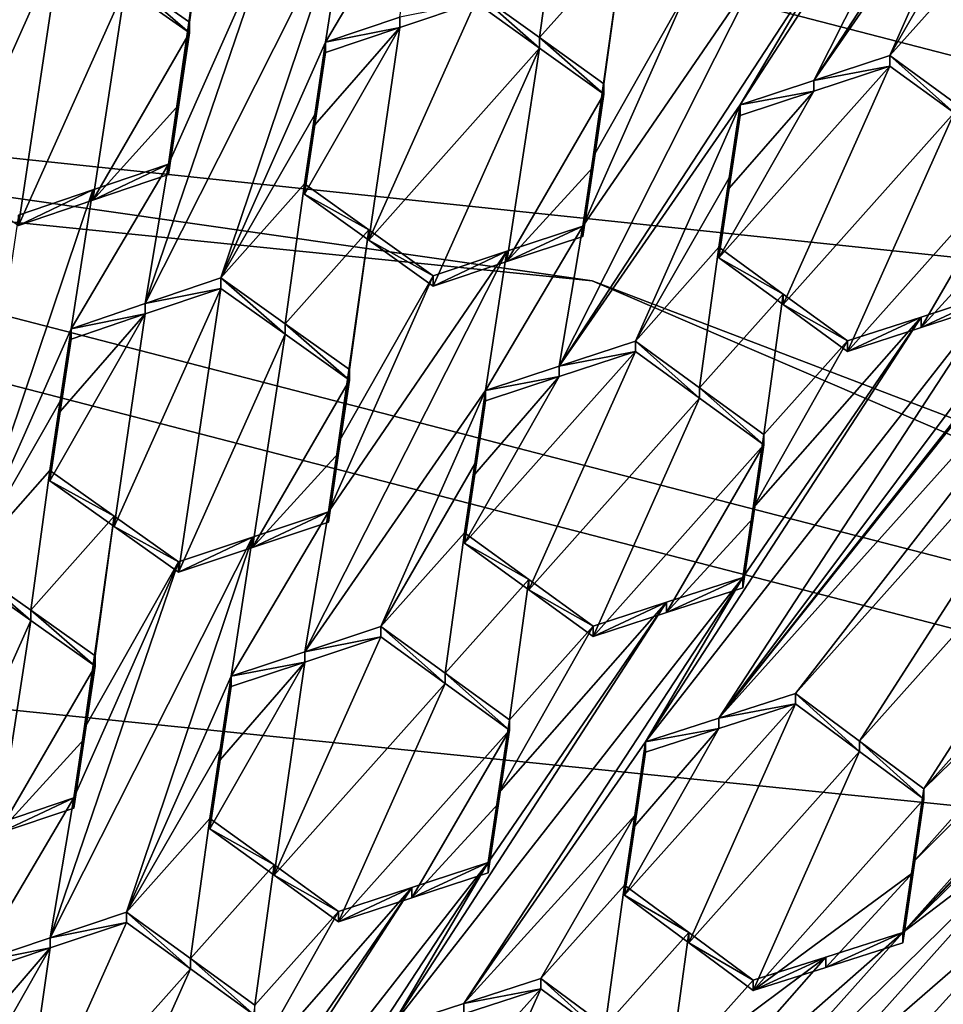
# Model space of a CAD drawing. Header units: metres. Extents: x -28 to 28, y -243 to 28.
# Tile 89 of 147: x 1.24 to 2.72, y -218.72 to -217.14. Entities that reach past the tile are written whole.
import ezdxf

# ---------------------------------------------------------------- set-up
doc = ezdxf.new("R2010")
doc.units = ezdxf.units.M
doc.layers.add('solid_10661043', color=7, linetype='CONTINUOUS')

msp = doc.modelspace()

# ---------------------------------------------------------------- linework, layer by layer
at = {"layer": 'solid_10661043'}
for points in [[(0, -240.141998, 149.723801), (2.982663, -33.177189, 120.627808), (-0.000043, -33.363544, 120.662979)], [(0, -240.141998, 149.723801), (6.468189, -240.147827, 149.682373), (2.982663, -33.177189, 120.627808)], [(3.305357, -235.757614, 145.381073), (0.002991, -33.878384, 117.022713), (4.892302, -33.362179, 116.91967)], [(3.305357, -235.757614, 145.381073), (0, -235.869141, 145.41066), (0.002991, -33.878384, 117.022713)], [(4.838903, -217.740219, 117.608215), (-0.440793, -217.183655, 115.977867), (-0.464979, -216.367477, 117.240387)], [(4.838903, -217.740219, 117.608215), (-0.464979, -216.367477, 117.240387), (3.546867, -216.81662, 117.360733)], [(2.510844, -217.23526, 130.714066), (2.800444, -216.816452, 130.412643), (2.956285, -216.552704, 130.227509)], [(2.510844, -217.23526, 130.714066), (2.956285, -216.552704, 130.227509), (2.834816, -216.592697, 130.272659)], [(2.834816, -216.592697, 130.272659), (2.548414, -217.010483, 130.572769), (2.392574, -217.274216, 130.75795)], [(2.510844, -217.23526, 130.714066), (2.834816, -216.592697, 130.272659), (2.392574, -217.274216, 130.75795)], [(2.358424, -218.257889, 131.344482), (3.056842, -217.381531, 130.695358), (3.620553, -216.6604, 130.163467)], [(3.212682, -217.117569, 130.511032), (2.358424, -218.257889, 131.344482), (3.620553, -216.6604, 130.163467)], [(2.510844, -217.23526, 130.714066), (2.632605, -217.195267, 130.668488), (2.800444, -216.816452, 130.412643)], [(2.632605, -217.195267, 130.668488), (2.783129, -216.933136, 130.485321), (2.800444, -216.816452, 130.412643)], [(1.728306, -217.173401, 130.796326), (1.884146, -216.909485, 130.611801), (1.763006, -216.950424, 130.652878)], [(1.847017, -217.133377, 130.755737), (1.884146, -216.909485, 130.611801), (1.728306, -217.173401, 130.796326)], [(1.541098, -216.917999, 130.658752), (1.407184, -217.06926, 130.768661), (1.510188, -217.141846, 130.803116)], [(1.476276, -217.369202, 130.94986), (1.644116, -216.990753, 130.692642), (1.541098, -216.917999, 130.658752)], [(1.476276, -217.369202, 130.94986), (1.541098, -216.917999, 130.658752), (1.492915, -217.25766, 130.877884)], [(1.492915, -217.25766, 130.877884), (1.541098, -216.917999, 130.658752), (1.510188, -217.141846, 130.803116)], [(2.102264, -216.94194, 130.601669), (1.968337, -217.092606, 130.713715), (2.071349, -217.166321, 130.744034)], [(2.102264, -216.94194, 130.601669), (2.071349, -217.166321, 130.744034), (2.205278, -217.015747, 130.631592)], [(2.632605, -217.195267, 130.668488), (2.766532, -217.045013, 130.554855), (2.783129, -216.933136, 130.485321)], [(1.439144, -217.592911, 131.094482), (1.763006, -216.950424, 130.652878), (1.644116, -216.990753, 130.692642)], [(1.439144, -217.592911, 131.094482), (1.560467, -217.551819, 131.05365), (1.763006, -216.950424, 130.652878)], [(1.728306, -217.173401, 130.796326), (1.763006, -216.950424, 130.652878), (1.560467, -217.551819, 131.05365)], [(1.439144, -217.592911, 131.094482), (1.644116, -216.990753, 130.692642), (1.476276, -217.369202, 130.94986)], [(2.392574, -217.274216, 130.75795), (2.548414, -217.010483, 130.572769), (2.102818, -217.69313, 131.059265)], [(2.426846, -217.050644, 130.617447), (2.102818, -217.69313, 131.059265), (2.548414, -217.010483, 130.572769)], [(1.133314, -217.395676, 130.930038), (1.304069, -217.013596, 130.6707), (1.18324, -217.055283, 130.708527)], [(1.236245, -217.467865, 130.965836), (1.304069, -217.013596, 130.6707), (1.133314, -217.395676, 130.930038)], [(1.236245, -217.467865, 130.965836), (1.407185, -217.085999, 130.706177), (1.304069, -217.013596, 130.6707)], [(2.205278, -217.015747, 130.631592), (2.071349, -217.166321, 130.744034), (2.174456, -217.240356, 130.773376)], [(2.157062, -217.357346, 130.84726), (2.205278, -217.015747, 130.631592), (2.174456, -217.240356, 130.773376)], [(2.157062, -217.357346, 130.84726), (2.308384, -217.08989, 130.660568), (2.205278, -217.015747, 130.631592)], [(2.65334, -218.60144, 131.472275), (3.72111, -217.4944, 130.612), (4.12898, -217.037231, 130.26445)], [(2.65334, -218.60144, 131.472275), (4.12898, -217.037231, 130.26445), (3.46908, -217.687073, 130.777222)], [(2.140544, -217.46846, 130.917313), (2.102818, -217.69313, 131.059265), (2.426846, -217.050644, 130.617447)], [(2.140544, -217.46846, 130.917313), (2.426846, -217.050644, 130.617447), (2.308384, -217.08989, 130.660568)], [(2.73562, -217.270279, 130.693909), (2.766532, -217.045013, 130.554855), (2.632605, -217.195267, 130.668488)], [(1.510188, -217.158585, 130.740677), (1.510188, -217.141846, 130.803116), (1.407184, -217.06926, 130.768661)], [(1.407185, -217.085999, 130.706177), (1.510188, -217.158585, 130.740677), (1.407184, -217.06926, 130.768661)], [(1.355169, -217.427155, 130.927414), (1.407185, -217.085999, 130.706177), (1.236245, -217.467865, 130.965836)], [(1.355169, -217.427155, 130.927414), (1.510188, -217.158585, 130.740677), (1.407185, -217.085999, 130.706177)], [(2.071349, -217.18309, 130.681442), (2.071349, -217.166321, 130.744034), (1.968337, -217.092606, 130.713715)], [(1.968337, -217.10939, 130.651093), (2.071349, -217.18309, 130.681442), (1.968337, -217.092606, 130.713715)], [(2.157062, -217.357346, 130.84726), (2.140544, -217.46846, 130.917313), (2.308384, -217.08989, 130.660568)], [(1.797416, -217.491119, 130.911255), (2.071349, -217.18309, 130.681442), (1.968337, -217.10939, 130.651093)], [(1.847017, -217.150131, 130.693192), (1.797416, -217.491119, 130.911255), (1.968337, -217.10939, 130.651093)], [(1.847017, -217.133377, 130.755737), (1.847017, -217.150131, 130.693192), (1.968337, -217.10939, 130.651093)], [(3.212682, -217.117569, 130.511032), (2.804812, -217.574768, 130.858505), (2.358424, -218.257889, 131.344482)], [(1.847017, -217.133377, 130.755737), (1.728306, -217.173401, 130.796326), (1.847017, -217.150131, 130.693192)], [(1.492911, -217.274384, 130.815552), (1.510188, -217.141846, 130.803116), (1.510188, -217.158585, 130.740677)], [(1.492911, -217.274384, 130.815552), (1.492915, -217.25766, 130.877884), (1.510188, -217.141846, 130.803116)], [(1.847017, -217.150131, 130.693192), (1.694394, -217.417664, 130.87999), (1.797416, -217.491119, 130.911255)], [(1.710985, -217.306335, 130.808517), (1.694394, -217.417664, 130.87999), (1.847017, -217.150131, 130.693192)], [(1.847017, -217.150131, 130.693192), (1.728306, -217.19014, 130.733841), (1.710985, -217.306335, 130.808517)], [(1.728306, -217.173401, 130.796326), (1.728306, -217.19014, 130.733841), (1.847017, -217.150131, 130.693192)], [(1.355169, -217.427155, 130.927414), (1.492911, -217.274384, 130.815552), (1.510188, -217.158585, 130.740677)], [(2.174456, -217.257126, 130.7108), (2.174456, -217.240356, 130.773376), (2.071349, -217.166321, 130.744034)], [(2.071349, -217.18309, 130.681442), (2.174456, -217.257126, 130.7108), (2.071349, -217.166321, 130.744034)], [(-0.440793, -217.183655, 115.977867), (2.155274, -217.556427, 116.00605), (-0.436854, -217.293427, 115.935577)], [(-0.440793, -217.183655, 115.977867), (4.587154, -218.484985, 116.326553), (2.155274, -217.556427, 116.00605)], [(4.838903, -217.740219, 117.608215), (4.587154, -218.484985, 116.326553), (-0.440793, -217.183655, 115.977867)], [(1.728306, -217.173401, 130.796326), (1.560467, -217.551819, 131.05365), (1.710981, -217.289658, 130.870926)], [(1.728306, -217.173401, 130.796326), (1.710981, -217.289658, 130.870926), (1.728306, -217.19014, 130.733841)], [(1.797416, -217.491119, 130.911255), (1.900513, -217.564926, 130.941467), (2.071349, -217.18309, 130.681442)], [(1.900513, -217.564926, 130.941467), (2.018873, -217.525528, 130.899048), (2.071349, -217.18309, 130.681442)], [(2.018873, -217.525528, 130.899048), (2.174456, -217.257126, 130.7108), (2.071349, -217.18309, 130.681442)], [(1.710981, -217.289658, 130.870926), (1.710985, -217.306335, 130.808517), (1.728306, -217.19014, 130.733841)], [(2.510844, -217.23526, 130.714066), (2.632605, -217.212082, 130.605698), (2.632605, -217.195267, 130.668488)], [(2.632605, -217.195267, 130.668488), (2.632605, -217.212082, 130.605698), (2.73562, -217.287109, 130.631134)], [(2.73562, -217.270279, 130.693909), (2.632605, -217.195267, 130.668488), (2.73562, -217.287109, 130.631134)], [(2.632605, -217.212082, 130.605698), (2.358662, -217.519379, 130.838272), (2.461672, -217.594269, 130.864166)], [(2.632605, -217.212082, 130.605698), (2.510844, -217.25206, 130.651367), (2.358662, -217.519379, 130.838272)], [(2.73562, -217.287109, 130.631134), (2.632605, -217.212082, 130.605698), (2.461672, -217.594269, 130.864166)], [(2.510844, -217.23526, 130.714066), (2.510844, -217.25206, 130.651367), (2.632605, -217.212082, 130.605698)], [(2.157062, -217.374084, 130.78479), (2.174456, -217.240356, 130.773376), (2.174456, -217.257126, 130.7108)], [(2.157062, -217.357346, 130.84726), (2.174456, -217.240356, 130.773376), (2.157062, -217.374084, 130.78479)], [(2.510844, -217.23526, 130.714066), (2.392574, -217.274216, 130.75795), (2.510844, -217.25206, 130.651367)], [(1.476276, -217.385895, 130.887589), (1.476276, -217.369202, 130.94986), (1.492915, -217.25766, 130.877884)], [(1.492911, -217.274384, 130.815552), (1.476276, -217.385895, 130.887589), (1.492915, -217.25766, 130.877884)], [(2.157062, -217.374084, 130.78479), (2.174456, -217.257126, 130.7108), (2.018873, -217.525528, 130.899048)], [(2.510844, -217.25206, 130.651367), (2.375201, -217.407974, 130.768631), (2.358662, -217.519379, 130.838272)], [(2.510844, -217.25206, 130.651367), (2.392574, -217.291, 130.695313), (2.375201, -217.407974, 130.768631)], [(2.392574, -217.274216, 130.75795), (2.392574, -217.291, 130.695313), (2.510844, -217.25206, 130.651367)], [(1.355169, -217.427155, 130.927414), (1.476276, -217.385895, 130.887589), (1.492911, -217.274384, 130.815552)], [(2.392574, -217.274216, 130.75795), (2.102818, -217.69313, 131.059265), (2.224735, -217.652939, 131.01416)], [(2.392574, -217.274216, 130.75795), (2.224735, -217.652939, 131.01416), (2.375203, -217.391205, 130.831161)], [(2.392574, -217.274216, 130.75795), (2.375203, -217.391205, 130.831161), (2.392574, -217.291, 130.695313)], [(-2.986201, -217.817337, 116.075958), (-0.436854, -217.293427, 115.935577), (4.536256, -218.580582, 116.280472)], [(-0.436854, -217.293427, 115.935577), (2.155274, -217.556427, 116.00605), (4.536256, -218.580582, 116.280472)], [(1.710981, -217.289658, 130.870926), (1.560467, -217.551819, 131.05365), (1.694394, -217.40097, 130.942276)], [(1.710981, -217.289658, 130.870926), (1.694394, -217.40097, 130.942276), (1.710985, -217.306335, 130.808517)], [(2.375203, -217.391205, 130.831161), (2.375201, -217.407974, 130.768631), (2.392574, -217.291, 130.695313)], [(2.73562, -217.287109, 130.631134), (2.461672, -217.594269, 130.864166), (2.564781, -217.66951, 130.889008)], [(2.838724, -217.362457, 130.655609), (2.73562, -217.287109, 130.631134), (2.564781, -217.66951, 130.889008)], [(1.694394, -217.40097, 130.942276), (1.694394, -217.417664, 130.87999), (1.710985, -217.306335, 130.808517)], [(2.157062, -217.357346, 130.84726), (2.157062, -217.374084, 130.78479), (2.140544, -217.485184, 130.854919)], [(2.157062, -217.357346, 130.84726), (2.140544, -217.485184, 130.854919), (2.140544, -217.46846, 130.917313)], [(1.439144, -217.592911, 131.094482), (1.476276, -217.369202, 130.94986), (1.320436, -217.633286, 131.133759)], [(1.35517, -217.410492, 130.989609), (1.320436, -217.633286, 131.133759), (1.476276, -217.369202, 130.94986)], [(1.355169, -217.427155, 130.927414), (1.476276, -217.369202, 130.94986), (1.476276, -217.385895, 130.887589)], [(1.355169, -217.427155, 130.927414), (1.35517, -217.410492, 130.989609), (1.476276, -217.369202, 130.94986)], [(2.838724, -217.362457, 130.655609), (2.564781, -217.66951, 130.889008), (2.682686, -217.631165, 130.84346)], [(2.821404, -217.479431, 130.727371), (2.838724, -217.362457, 130.655609), (2.682686, -217.631165, 130.84346)], [(2.157062, -217.374084, 130.78479), (2.018873, -217.525528, 130.899048), (2.140544, -217.485184, 130.854919)], [(3.039623, -217.498032, 130.765915), (3.056842, -217.381531, 130.695358), (2.358424, -218.257889, 131.344482)], [(1.694394, -217.40097, 130.942276), (1.560467, -217.551819, 131.05365), (1.663489, -217.625153, 131.085419)], [(1.797416, -217.474442, 130.973526), (1.694394, -217.40097, 130.942276), (1.663489, -217.625153, 131.085419)], [(1.797416, -217.474442, 130.973526), (1.694394, -217.417664, 130.87999), (1.694394, -217.40097, 130.942276)], [(2.375203, -217.391205, 130.831161), (2.224735, -217.652939, 131.01416), (2.358662, -217.50264, 130.900726)], [(2.375203, -217.391205, 130.831161), (2.358662, -217.50264, 130.900726), (2.375201, -217.407974, 130.768631)], [(1.35517, -217.410492, 130.989609), (1.236245, -217.451202, 131.027969), (1.152596, -218.011765, 131.390854)], [(1.35517, -217.410492, 130.989609), (1.152596, -218.011765, 131.390854), (1.320436, -217.633286, 131.133759)], [(1.35517, -217.410492, 130.989609), (1.236245, -217.467865, 130.965836), (1.236245, -217.451202, 131.027969)], [(1.355169, -217.427155, 130.927414), (1.236245, -217.467865, 130.965836), (1.35517, -217.410492, 130.989609)], [(1.797416, -217.474442, 130.973526), (1.797416, -217.491119, 130.911255), (1.694394, -217.417664, 130.87999)], [(2.375201, -217.407974, 130.768631), (2.358662, -217.50264, 130.900726), (2.358662, -217.519379, 130.838272)], [(2.140544, -217.46846, 130.917313), (1.984704, -217.732208, 131.102493), (2.102818, -217.69313, 131.059265)], [(2.018874, -217.508835, 130.961365), (1.984704, -217.732208, 131.102493), (2.140544, -217.46846, 130.917313)], [(2.140544, -217.46846, 130.917313), (2.140544, -217.485184, 130.854919), (2.018873, -217.525528, 130.899048)], [(2.018874, -217.508835, 130.961365), (2.140544, -217.46846, 130.917313), (2.018873, -217.525528, 130.899048)], [(1.797416, -217.474442, 130.973526), (1.663489, -217.625153, 131.085419), (1.766586, -217.698837, 131.116074)], [(1.797416, -217.474442, 130.973526), (1.766586, -217.698837, 131.116074), (1.749169, -217.815857, 131.190445)], [(1.797416, -217.474442, 130.973526), (1.749169, -217.815857, 131.190445), (1.900513, -217.548248, 131.003723)], [(1.797416, -217.474442, 130.973526), (1.900513, -217.548248, 131.003723), (1.797416, -217.491119, 130.911255)], [(2.821404, -217.479431, 130.727371), (2.682686, -217.631165, 130.84346), (2.804812, -217.591537, 130.795914)], [(1.900513, -217.548248, 131.003723), (1.900513, -217.564926, 130.941467), (1.797416, -217.491119, 130.911255)], [(3.039623, -217.498032, 130.765915), (2.358424, -218.257889, 131.344482), (2.481133, -218.218231, 131.296066)], [(3.02293, -217.611023, 130.834106), (3.039623, -217.498032, 130.765915), (2.481133, -218.218231, 131.296066)], [(2.65334, -218.60144, 131.472275), (3.31324, -217.951599, 130.959473), (3.72111, -217.4944, 130.612)], [(1.694779, -218.15126, 131.403549), (1.984704, -217.732208, 131.102493), (2.018874, -217.508835, 130.961365)], [(1.694779, -218.15126, 131.403549), (2.018874, -217.508835, 130.961365), (1.732674, -217.926727, 131.260788)], [(1.900513, -217.548248, 131.003723), (1.732674, -217.926727, 131.260788), (2.018874, -217.508835, 130.961365)], [(2.018874, -217.508835, 130.961365), (2.018873, -217.525528, 130.899048), (1.900513, -217.564926, 130.941467)], [(1.900513, -217.548248, 131.003723), (2.018874, -217.508835, 130.961365), (1.900513, -217.564926, 130.941467)], [(2.327739, -217.727753, 131.040298), (2.358662, -217.50264, 130.900726), (2.224735, -217.652939, 131.01416)], [(2.327739, -217.727753, 131.040298), (2.461672, -217.57753, 130.926605), (2.358662, -217.50264, 130.900726)], [(2.358662, -217.519379, 130.838272), (2.358662, -217.50264, 130.900726), (2.461672, -217.57753, 130.926605)], [(2.461672, -217.594269, 130.864166), (2.358662, -217.519379, 130.838272), (2.461672, -217.57753, 130.926605)], [(1.439144, -217.592911, 131.094482), (1.560467, -217.568466, 130.991516), (1.560467, -217.551819, 131.05365)], [(1.66349, -217.641785, 131.0233), (1.663489, -217.625153, 131.085419), (1.560467, -217.551819, 131.05365)], [(1.560467, -217.568466, 130.991516), (1.66349, -217.641785, 131.0233), (1.560467, -217.551819, 131.05365)], [(1.900513, -217.548248, 131.003723), (1.749169, -217.815857, 131.190445), (1.732674, -217.926727, 131.260788)], [(4.587154, -218.484985, 116.326553), (4.536256, -218.580582, 116.280472), (2.155274, -217.556427, 116.00605)], [(1.560467, -217.568466, 130.991516), (1.389576, -217.950211, 131.251724), (1.492643, -218.023575, 131.283524)], [(1.439143, -217.609543, 131.03241), (1.389576, -217.950211, 131.251724), (1.560467, -217.568466, 130.991516)], [(1.439144, -217.592911, 131.094482), (1.439143, -217.609543, 131.03241), (1.560467, -217.568466, 130.991516)], [(1.560467, -217.568466, 130.991516), (1.492643, -218.023575, 131.283524), (1.66349, -217.641785, 131.0233)], [(2.358424, -218.257889, 131.344482), (2.804812, -217.574768, 130.858505), (2.241102, -218.295883, 131.390411)], [(2.682687, -217.61441, 130.90596), (2.241102, -218.295883, 131.390411), (2.804812, -217.574768, 130.858505)], [(2.327739, -217.727753, 131.040298), (2.430854, -217.802963, 131.065338), (2.461672, -217.57753, 130.926605)], [(2.430854, -217.802963, 131.065338), (2.564781, -217.652786, 130.951447), (2.461672, -217.57753, 130.926605)], [(2.461672, -217.594269, 130.864166), (2.461672, -217.57753, 130.926605), (2.564781, -217.652786, 130.951447)], [(2.804812, -217.574768, 130.858505), (2.804812, -217.591537, 130.795914), (2.682686, -217.631165, 130.84346)], [(2.682687, -217.61441, 130.90596), (2.804812, -217.574768, 130.858505), (2.682686, -217.631165, 130.84346)], [(1.439144, -217.592911, 131.094482), (1.320436, -217.633286, 131.133759), (1.439143, -217.609543, 131.03241)], [(2.564781, -217.66951, 130.889008), (2.461672, -217.594269, 130.864166), (2.564781, -217.652786, 130.951447)], [(1.439143, -217.609543, 131.03241), (1.286524, -217.877197, 131.218704), (1.389576, -217.950211, 131.251724)], [(1.30313, -217.765884, 131.146774), (1.286524, -217.877197, 131.218704), (1.439143, -217.609543, 131.03241)], [(1.439143, -217.609543, 131.03241), (1.320436, -217.649902, 131.071762), (1.30313, -217.765884, 131.146774)], [(1.320436, -217.633286, 131.133759), (1.320436, -217.649902, 131.071762), (1.439143, -217.609543, 131.03241)], [(1.663489, -217.625153, 131.085419), (1.766586, -217.715469, 131.054001), (1.766586, -217.698837, 131.116074)], [(1.66349, -217.641785, 131.0233), (1.766586, -217.715469, 131.054001), (1.663489, -217.625153, 131.085419)], [(2.682687, -217.61441, 130.90596), (2.396942, -218.031982, 131.205872), (2.241102, -218.295883, 131.390411)], [(2.682687, -217.61441, 130.90596), (2.413473, -217.920319, 131.137466), (2.396942, -218.031982, 131.205872)], [(2.682687, -217.61441, 130.90596), (2.564781, -217.652786, 130.951447), (2.413473, -217.920319, 131.137466)], [(2.584192, -218.294449, 131.317154), (3.02293, -217.611023, 130.834106), (2.481133, -218.218231, 131.296066)], [(2.682687, -217.61441, 130.90596), (2.564781, -217.66951, 130.889008), (2.564781, -217.652786, 130.951447)], [(2.682687, -217.61441, 130.90596), (2.682686, -217.631165, 130.84346), (2.564781, -217.66951, 130.889008)], [(2.584192, -218.294449, 131.317154), (3.12599, -217.687271, 130.855087), (3.02293, -217.611023, 130.834106)], [(1.152596, -218.011765, 131.390854), (1.303125, -217.749329, 131.208694), (1.320436, -217.633286, 131.133759)], [(1.320436, -217.633286, 131.133759), (1.303125, -217.749329, 131.208694), (1.320436, -217.649902, 131.071762)], [(1.610912, -217.983948, 131.242142), (1.66349, -217.641785, 131.0233), (1.492643, -218.023575, 131.283524)], [(1.610912, -217.983948, 131.242142), (1.766586, -217.715469, 131.054001), (1.66349, -217.641785, 131.0233)], [(1.303125, -217.749329, 131.208694), (1.30313, -217.765884, 131.146774), (1.320436, -217.649902, 131.071762)], [(2.224735, -217.669632, 130.951874), (2.224735, -217.652939, 131.01416), (2.102818, -217.69313, 131.059265)], [(2.327739, -217.744446, 130.978027), (2.224735, -217.652939, 131.01416), (2.224735, -217.669632, 130.951874)], [(2.327739, -217.727753, 131.040298), (2.224735, -217.652939, 131.01416), (2.327739, -217.744446, 130.978027)], [(2.413473, -217.920319, 131.137466), (2.564781, -217.652786, 130.951447), (2.430854, -217.802963, 131.065338)], [(1.950792, -217.977036, 131.184006), (2.224735, -217.669632, 130.951874), (2.102817, -217.709808, 130.997055)], [(2.053789, -218.051682, 131.210754), (2.224735, -217.669632, 130.951874), (1.950792, -217.977036, 131.184006)], [(2.053789, -218.051682, 131.210754), (2.327739, -217.744446, 130.978027), (2.224735, -217.669632, 130.951874)], [(2.102817, -217.709808, 130.997055), (2.224735, -217.669632, 130.951874), (2.102818, -217.69313, 131.059265)], [(2.584192, -218.294449, 131.317154), (2.687252, -218.371002, 131.337006), (3.12599, -217.687271, 130.855087)], [(2.66992, -218.488724, 131.406326), (2.65334, -218.60144, 131.472275), (3.46908, -217.687073, 130.777222)], [(2.66992, -218.488724, 131.406326), (3.46908, -217.687073, 130.777222), (3.347315, -217.725967, 130.82695)], [(2.687252, -218.371002, 131.337006), (3.229049, -217.763794, 130.875031), (3.12599, -217.687271, 130.855087)], [(1.749164, -217.832504, 131.128494), (1.749169, -217.815857, 131.190445), (1.766586, -217.698837, 131.116074)], [(1.766586, -217.715469, 131.054001), (1.749164, -217.832504, 131.128494), (1.766586, -217.698837, 131.116074)], [(2.102817, -217.709808, 130.997055), (2.102818, -217.69313, 131.059265), (1.984704, -217.732208, 131.102493)], [(1.610912, -217.983948, 131.242142), (1.749164, -217.832504, 131.128494), (1.766586, -217.715469, 131.054001)], [(1.950792, -217.977036, 131.184006), (2.102817, -217.709808, 130.997055), (1.967257, -217.866226, 131.114334)], [(1.967257, -217.866226, 131.114334), (2.102817, -217.709808, 130.997055), (1.984704, -217.748856, 131.040359)], [(1.984704, -217.748856, 131.040359), (2.102817, -217.709808, 130.997055), (1.984704, -217.732208, 131.102493)], [(1.694779, -218.15126, 131.403549), (1.816865, -218.110809, 131.359116), (1.984704, -217.732208, 131.102493)], [(1.816865, -218.110809, 131.359116), (1.967257, -217.849594, 131.176361), (1.984704, -217.732208, 131.102493)], [(1.967257, -217.849594, 131.176361), (1.984704, -217.748856, 131.040359), (1.984704, -217.732208, 131.102493)], [(2.327739, -217.727753, 131.040298), (2.430854, -217.819641, 131.003082), (2.430854, -217.802963, 131.065338)], [(2.327739, -217.727753, 131.040298), (2.327739, -217.744446, 130.978027), (2.430854, -217.819641, 131.003082)], [(2.66992, -218.488724, 131.406326), (3.347315, -217.725967, 130.82695), (2.687252, -218.371002, 131.337006)], [(2.687252, -218.371002, 131.337006), (3.347315, -217.725967, 130.82695), (3.229049, -217.763794, 130.875031)], [(1.152596, -218.011765, 131.390854), (1.286524, -217.860641, 131.280502), (1.303125, -217.749329, 131.208694)], [(1.303125, -217.749329, 131.208694), (1.286524, -217.860641, 131.280502), (1.30313, -217.765884, 131.146774)], [(1.967257, -217.866226, 131.114334), (1.984704, -217.748856, 131.040359), (1.967257, -217.849594, 131.176361)], [(2.053789, -218.051682, 131.210754), (2.156911, -218.126755, 131.236298), (2.327739, -217.744446, 130.978027)], [(2.327739, -217.744446, 130.978027), (2.156911, -218.126755, 131.236298), (2.430854, -217.819641, 131.003082)], [(1.30313, -217.765884, 131.146774), (1.286524, -217.860641, 131.280502), (1.286524, -217.877197, 131.218704)], [(1.732674, -217.943314, 131.198883), (1.732674, -217.926727, 131.260788), (1.749169, -217.815857, 131.190445)], [(1.749164, -217.832504, 131.128494), (1.732674, -217.943314, 131.198883), (1.749169, -217.815857, 131.190445)], [(2.413473, -217.936966, 131.075302), (2.413473, -217.920319, 131.137466), (2.430854, -217.802963, 131.065338)], [(2.430854, -217.819641, 131.003082), (2.413473, -217.936966, 131.075302), (2.430854, -217.802963, 131.065338)], [(-5.242968, -219.076813, 116.413437), (-2.986201, -217.817337, 116.075958), (6.472847, -220.265549, 116.731956)], [(-2.986201, -217.817337, 116.075958), (4.536256, -218.580582, 116.280472), (6.472847, -220.265549, 116.731956)], [(2.430854, -217.819641, 131.003082), (2.156911, -218.126755, 131.236298), (2.274546, -218.088409, 131.191162)], [(2.430854, -217.819641, 131.003082), (2.274546, -218.088409, 131.191162), (2.413473, -217.936966, 131.075302)], [(1.610912, -217.983948, 131.242142), (1.732674, -217.943314, 131.198883), (1.749164, -217.832504, 131.128494)], [(1.255658, -218.08461, 131.42453), (1.286524, -217.860641, 131.280502), (1.152596, -218.011765, 131.390854)], [(1.255658, -218.08461, 131.42453), (1.389576, -217.933655, 131.313507), (1.286524, -217.860641, 131.280502)], [(1.286524, -217.877197, 131.218704), (1.286524, -217.860641, 131.280502), (1.389576, -217.933655, 131.313507)], [(1.816865, -218.110809, 131.359116), (1.950792, -217.960434, 131.245956), (1.967257, -217.849594, 131.176361)], [(1.967257, -217.866226, 131.114334), (1.967257, -217.849594, 131.176361), (1.950792, -217.960434, 131.245956)], [(1.389576, -217.950211, 131.251724), (1.286524, -217.877197, 131.218704), (1.389576, -217.933655, 131.313507)], [(1.950792, -217.977036, 131.184006), (1.967257, -217.866226, 131.114334), (1.950792, -217.960434, 131.245956)], [(2.413473, -217.920319, 131.137466), (2.396942, -218.048615, 131.143784), (2.396942, -218.031982, 131.205872)], [(2.413473, -217.936966, 131.075302), (2.396942, -218.048615, 131.143784), (2.413473, -217.920319, 131.137466)], [(1.255658, -218.08461, 131.42453), (1.358716, -218.157791, 131.45694), (1.389576, -217.933655, 131.313507)], [(1.341289, -218.274765, 131.53183), (1.492643, -218.007019, 131.345276), (1.389576, -217.933655, 131.313507)], [(1.341289, -218.274765, 131.53183), (1.389576, -217.933655, 131.313507), (1.358716, -218.157791, 131.45694)], [(1.389576, -217.950211, 131.251724), (1.389576, -217.933655, 131.313507), (1.492643, -218.007019, 131.345276)], [(1.694779, -218.15126, 131.403549), (1.732674, -217.926727, 131.260788), (1.576834, -218.190491, 131.445877)], [(1.610913, -217.967377, 131.303955), (1.576834, -218.190491, 131.445877), (1.732674, -217.926727, 131.260788)], [(1.610912, -217.983948, 131.242142), (1.732674, -217.926727, 131.260788), (1.732674, -217.943314, 131.198883)], [(1.610913, -217.967377, 131.303955), (1.732674, -217.926727, 131.260788), (1.610912, -217.983948, 131.242142)], [(2.413473, -217.936966, 131.075302), (2.274546, -218.088409, 131.191162), (2.396942, -218.048615, 131.143784)], [(1.492643, -218.023575, 131.283524), (1.389576, -217.950211, 131.251724), (1.492643, -218.007019, 131.345276)], [(2.65334, -218.60144, 131.472275), (2.90537, -218.408813, 131.306839), (3.31324, -217.951599, 130.959473)], [(1.610913, -217.967377, 131.303955), (1.492643, -218.007019, 131.345276), (1.28675, -218.609772, 131.746307)], [(1.610913, -217.967377, 131.303955), (1.28675, -218.609772, 131.746307), (1.408994, -218.568985, 131.702911)], [(1.610913, -217.967377, 131.303955), (1.408994, -218.568985, 131.702911), (1.576834, -218.190491, 131.445877)], [(1.610913, -217.967377, 131.303955), (1.492643, -218.023575, 131.283524), (1.492643, -218.007019, 131.345276)], [(1.610913, -217.967377, 131.303955), (1.610912, -217.983948, 131.242142), (1.492643, -218.023575, 131.283524)], [(1.919855, -218.185364, 131.3862), (1.950792, -217.960434, 131.245956), (1.816865, -218.110809, 131.359116)], [(2.053789, -218.035095, 131.27269), (1.950792, -217.960434, 131.245956), (1.919855, -218.185364, 131.3862)], [(2.053789, -218.035095, 131.27269), (1.950792, -217.977036, 131.184006), (1.950792, -217.960434, 131.245956)], [(2.053789, -218.035095, 131.27269), (2.053789, -218.051682, 131.210754), (1.950792, -217.977036, 131.184006)], [(1.152596, -218.011765, 131.390854), (1.152596, -218.02829, 131.329193), (1.255658, -218.10112, 131.362915)], [(1.255658, -218.08461, 131.42453), (1.152596, -218.011765, 131.390854), (1.255658, -218.10112, 131.362915)], [(1.324804, -218.385437, 131.602585), (1.28675, -218.609772, 131.746307), (1.492643, -218.007019, 131.345276)], [(1.324804, -218.385437, 131.602585), (1.492643, -218.007019, 131.345276), (1.341289, -218.274765, 131.53183)], [(1.255658, -218.10112, 131.362915), (1.152596, -218.02829, 131.329193), (1.084773, -218.482895, 131.623032)], [(1.833232, -218.753128, 131.737732), (2.396942, -218.031982, 131.205872), (2.274547, -218.071793, 131.253174)], [(1.950083, -218.71521, 131.69223), (2.396942, -218.031982, 131.205872), (1.833232, -218.753128, 131.737732)], [(2.053789, -218.035095, 131.27269), (1.919855, -218.185364, 131.3862), (2.022984, -218.260376, 131.412018)], [(1.950083, -218.71521, 131.69223), (2.241102, -218.295883, 131.390411), (2.396942, -218.031982, 131.205872)], [(2.053789, -218.035095, 131.27269), (2.022984, -218.260376, 131.412018), (2.156911, -218.110168, 131.298233)], [(2.053789, -218.035095, 131.27269), (2.156911, -218.110168, 131.298233), (2.053789, -218.051682, 131.210754)], [(2.274546, -218.088409, 131.191162), (2.274547, -218.071793, 131.253174), (2.396942, -218.031982, 131.205872)], [(2.396942, -218.048615, 131.143784), (2.274546, -218.088409, 131.191162), (2.396942, -218.031982, 131.205872)], [(2.053789, -218.051682, 131.210754), (2.156911, -218.110168, 131.298233), (2.156911, -218.126755, 131.236298)], [(1.833232, -218.753128, 131.737732), (2.274547, -218.071793, 131.253174), (1.989072, -218.489258, 131.553055)], [(2.00552, -218.378204, 131.484756), (1.989072, -218.489258, 131.553055), (2.274547, -218.071793, 131.253174)], [(2.00552, -218.378204, 131.484756), (2.274547, -218.071793, 131.253174), (2.156911, -218.110168, 131.298233)], [(2.156911, -218.126755, 131.236298), (2.156911, -218.110168, 131.298233), (2.274547, -218.071793, 131.253174)], [(2.274546, -218.088409, 131.191162), (2.156911, -218.126755, 131.236298), (2.274547, -218.071793, 131.253174)], [(1.255658, -218.08461, 131.42453), (1.358716, -218.174301, 131.395355), (1.358716, -218.157791, 131.45694)], [(1.255658, -218.08461, 131.42453), (1.255658, -218.10112, 131.362915), (1.358716, -218.174301, 131.395355)], [(1.255658, -218.10112, 131.362915), (1.084773, -218.482895, 131.623032), (1.202997, -218.442886, 131.58313)], [(1.255658, -218.10112, 131.362915), (1.202997, -218.442886, 131.58313), (1.358716, -218.174301, 131.395355)], [(1.694779, -218.15126, 131.403549), (1.816865, -218.127365, 131.297333), (1.816865, -218.110809, 131.359116)], [(1.919855, -218.20192, 131.324432), (1.919855, -218.185364, 131.3862), (1.816865, -218.110809, 131.359116)], [(1.816865, -218.127365, 131.297333), (1.919855, -218.20192, 131.324432), (1.816865, -218.110809, 131.359116)], [(2.00552, -218.378204, 131.484756), (2.156911, -218.110168, 131.298233), (2.022984, -218.260376, 131.412018)], [(1.645905, -218.509277, 131.556671), (1.919855, -218.20192, 131.324432), (1.816865, -218.127365, 131.297333)], [(1.694778, -218.167786, 131.341827), (1.645905, -218.509277, 131.556671), (1.816865, -218.127365, 131.297333)], [(1.694778, -218.167786, 131.341827), (1.816865, -218.127365, 131.297333), (1.694779, -218.15126, 131.403549)], [(1.341282, -218.29129, 131.470367), (1.341289, -218.274765, 131.53183), (1.358716, -218.157791, 131.45694)], [(1.358716, -218.174301, 131.395355), (1.341282, -218.29129, 131.470367), (1.358716, -218.157791, 131.45694)], [(1.694778, -218.167786, 131.341827), (1.694779, -218.15126, 131.403549), (1.576834, -218.190491, 131.445877)], [(1.202997, -218.442886, 131.58313), (1.341282, -218.29129, 131.470367), (1.358716, -218.174301, 131.395355)], [(1.559346, -218.324539, 131.458817), (1.542922, -218.434952, 131.528732), (1.694778, -218.167786, 131.341827)], [(1.694778, -218.167786, 131.341827), (1.542922, -218.434952, 131.528732), (1.645905, -218.509277, 131.556671)], [(1.694778, -218.167786, 131.341827), (1.576834, -218.207001, 131.384232), (1.559346, -218.324539, 131.458817)], [(1.694778, -218.167786, 131.341827), (1.576834, -218.190491, 131.445877), (1.576834, -218.207001, 131.384232)], [(1.576834, -218.190491, 131.445877), (1.408994, -218.568985, 131.702911), (1.559339, -218.308105, 131.520386)], [(1.576834, -218.207001, 131.384232), (1.576834, -218.190491, 131.445877), (1.559339, -218.308105, 131.520386)], [(1.919855, -218.185364, 131.3862), (2.022984, -218.276917, 131.350266), (2.022984, -218.260376, 131.412018)], [(1.919855, -218.20192, 131.324432), (2.022984, -218.276917, 131.350266), (1.919855, -218.185364, 131.3862)], [(1.559346, -218.324539, 131.458817), (1.576834, -218.207001, 131.384232), (1.559339, -218.308105, 131.520386)], [(1.645905, -218.509277, 131.556671), (1.749041, -218.584106, 131.583176), (1.919855, -218.20192, 131.324432)], [(1.919855, -218.20192, 131.324432), (1.749041, -218.584106, 131.583176), (2.022984, -218.276917, 131.350266)], [(2.481133, -218.218231, 131.296066), (2.358424, -218.257889, 131.344482), (2.481133, -218.234848, 131.23407)], [(2.481133, -218.218231, 131.296066), (2.481133, -218.234848, 131.23407), (2.584192, -218.311066, 131.255173)], [(2.584192, -218.294449, 131.317154), (2.481133, -218.218231, 131.296066), (2.584192, -218.311066, 131.255173)], [(2.481133, -218.234848, 131.23407), (2.20719, -218.541779, 131.467972), (2.31025, -218.617981, 131.489136)], [(2.481133, -218.234848, 131.23407), (2.358423, -218.274475, 131.282578), (2.20719, -218.541779, 131.467972)], [(2.584192, -218.311066, 131.255173), (2.481133, -218.234848, 131.23407), (2.31025, -218.617981, 131.489136)], [(2.358424, -218.257889, 131.344482), (2.358423, -218.274475, 131.282578), (2.481133, -218.234848, 131.23407)], [(2.358424, -218.257889, 131.344482), (2.241102, -218.295883, 131.390411), (2.358423, -218.274475, 131.282578)], [(2.00552, -218.39473, 131.423096), (2.00552, -218.378204, 131.484756), (2.022984, -218.260376, 131.412018)], [(2.022984, -218.276917, 131.350266), (2.00552, -218.39473, 131.423096), (2.022984, -218.260376, 131.412018)], [(1.324804, -218.401901, 131.541168), (1.324804, -218.385437, 131.602585), (1.341289, -218.274765, 131.53183)], [(1.341282, -218.29129, 131.470367), (1.324804, -218.401901, 131.541168), (1.341289, -218.274765, 131.53183)], [(2.022984, -218.276917, 131.350266), (1.749041, -218.584106, 131.583176), (1.866335, -218.545746, 131.53862)], [(2.022984, -218.276917, 131.350266), (1.866335, -218.545746, 131.53862), (2.00552, -218.39473, 131.423096)], [(2.358423, -218.274475, 131.282578), (2.223678, -218.430237, 131.400345), (2.20719, -218.541779, 131.467972)], [(2.358423, -218.274475, 131.282578), (2.241102, -218.312454, 131.328583), (2.223678, -218.430237, 131.400345)], [(2.241102, -218.295883, 131.390411), (2.241102, -218.312454, 131.328583), (2.358423, -218.274475, 131.282578)], [(1.202997, -218.442886, 131.58313), (1.324804, -218.401901, 131.541168), (1.341282, -218.29129, 131.470367)], [(1.950083, -218.71521, 131.69223), (2.223678, -218.413696, 131.462082), (2.241102, -218.295883, 131.390411)], [(2.241102, -218.295883, 131.390411), (2.223678, -218.413696, 131.462082), (2.241102, -218.312454, 131.328583)], [(2.584192, -218.294449, 131.317154), (2.584192, -218.311066, 131.255173), (2.687252, -218.387619, 131.275009)], [(2.584192, -218.294449, 131.317154), (2.687252, -218.387619, 131.275009), (2.687252, -218.371002, 131.337006)], [(1.559339, -218.308105, 131.520386), (1.408994, -218.568985, 131.702911), (1.542922, -218.418488, 131.590195)], [(1.559346, -218.324539, 131.458817), (1.559339, -218.308105, 131.520386), (1.542922, -218.418488, 131.590195)], [(2.223678, -218.413696, 131.462082), (2.223678, -218.430237, 131.400345), (2.241102, -218.312454, 131.328583)], [(2.584192, -218.311066, 131.255173), (2.31025, -218.617981, 131.489136), (2.413309, -218.69455, 131.508911)], [(2.687252, -218.387619, 131.275009), (2.584192, -218.311066, 131.255173), (2.413309, -218.69455, 131.508911)], [(1.542922, -218.434952, 131.528732), (1.559346, -218.324539, 131.458817), (1.542922, -218.418488, 131.590195)], [(2.00552, -218.378204, 131.484756), (1.989072, -218.505753, 131.49147), (1.989072, -218.489258, 131.553055)], [(2.00552, -218.39473, 131.423096), (1.989072, -218.505753, 131.49147), (2.00552, -218.378204, 131.484756)], [(2.687252, -218.371002, 131.337006), (2.687252, -218.387619, 131.275009), (2.66992, -218.50531, 131.344421)], [(2.66992, -218.488724, 131.406326), (2.687252, -218.371002, 131.337006), (2.66992, -218.50531, 131.344421)], [(1.324804, -218.385437, 131.602585), (1.168963, -218.649292, 131.787354), (1.28675, -218.609772, 131.746307)], [(1.202998, -218.426453, 131.64447), (1.168963, -218.649292, 131.787354), (1.324804, -218.385437, 131.602585)], [(1.202997, -218.442886, 131.58313), (1.324804, -218.385437, 131.602585), (1.324804, -218.401901, 131.541168)], [(1.202998, -218.426453, 131.64447), (1.324804, -218.385437, 131.602585), (1.202997, -218.442886, 131.58313)], [(2.00552, -218.39473, 131.423096), (1.866335, -218.545746, 131.53862), (1.989072, -218.505753, 131.49147)], [(2.66992, -218.50531, 131.344421), (2.687252, -218.387619, 131.275009), (2.413309, -218.69455, 131.508911)], [(2.073262, -218.675354, 131.643799), (2.223678, -218.413696, 131.462082), (1.950083, -218.71521, 131.69223)], [(2.073262, -218.675354, 131.643799), (2.20719, -218.525253, 131.529617), (2.223678, -218.413696, 131.462082)], [(2.223678, -218.413696, 131.462082), (2.20719, -218.525253, 131.529617), (2.223678, -218.430237, 131.400345)], [(2.4975, -218.866089, 131.654022), (2.90537, -218.408813, 131.306839), (2.24547, -219.05867, 131.819611)], [(2.65334, -218.60144, 131.472275), (2.24547, -219.05867, 131.819611), (2.90537, -218.408813, 131.306839)], [(2.888073, -218.526566, 131.375031), (2.90537, -218.408813, 131.306839), (2.4975, -218.866089, 131.654022)], [(1.542922, -218.418488, 131.590195), (1.408994, -218.568985, 131.702911), (1.511968, -218.643173, 131.731308)], [(1.645905, -218.492813, 131.618103), (1.542922, -218.418488, 131.590195), (1.511968, -218.643173, 131.731308)], [(1.645905, -218.492813, 131.618103), (1.542922, -218.434952, 131.528732), (1.542922, -218.418488, 131.590195)], [(2.20719, -218.525253, 131.529617), (2.20719, -218.541779, 131.467972), (2.223678, -218.430237, 131.400345)], [(1.645905, -218.509277, 131.556671), (1.542922, -218.434952, 131.528732), (1.645905, -218.492813, 131.618103)], [(1.425361, -219.210419, 132.084793), (1.989072, -218.489258, 131.553055), (1.866336, -218.529266, 131.600113)], [(1.541549, -219.172623, 132.039932), (1.989072, -218.489258, 131.553055), (1.425361, -219.210419, 132.084793)], [(1.645905, -218.492813, 131.618103), (1.511968, -218.643173, 131.731308), (1.615114, -218.717911, 131.758209)], [(1.833232, -218.753128, 131.737732), (1.989072, -218.489258, 131.553055), (1.541549, -219.172623, 132.039932)], [(1.645905, -218.492813, 131.618103), (1.615114, -218.717911, 131.758209), (1.749041, -218.567657, 131.644608)], [(1.645905, -218.509277, 131.556671), (1.645905, -218.492813, 131.618103), (1.749041, -218.567657, 131.644608)], [(1.866335, -218.545746, 131.53862), (1.866336, -218.529266, 131.600113), (1.989072, -218.489258, 131.553055)], [(1.989072, -218.505753, 131.49147), (1.866335, -218.545746, 131.53862), (1.989072, -218.489258, 131.553055)], [(2.66992, -218.488724, 131.406326), (2.66992, -218.50531, 131.344421), (2.65334, -218.617996, 131.410446)], [(2.66992, -218.488724, 131.406326), (2.65334, -218.617996, 131.410446), (2.65334, -218.60144, 131.472275)], [(1.645905, -218.509277, 131.556671), (1.749041, -218.567657, 131.644608), (1.749041, -218.584106, 131.583176)], [(2.66992, -218.50531, 131.344421), (2.413309, -218.69455, 131.508911), (2.530043, -218.657288, 131.461166)], [(2.66992, -218.50531, 131.344421), (2.530043, -218.657288, 131.461166), (2.65334, -218.617996, 131.410446)], [(2.176322, -218.751541, 131.665009), (2.20719, -218.525253, 131.529617), (2.073262, -218.675354, 131.643799)], [(2.31025, -218.601456, 131.550781), (2.20719, -218.525253, 131.529617), (2.176322, -218.751541, 131.665009)], [(2.31025, -218.601456, 131.550781), (2.20719, -218.541779, 131.467972), (2.20719, -218.525253, 131.529617)], [(1.425361, -219.210419, 132.084793), (1.866336, -218.529266, 131.600113), (1.581202, -218.946609, 131.899933)], [(1.597527, -218.836472, 131.831833), (1.581202, -218.946609, 131.899933), (1.866336, -218.529266, 131.600113)], [(1.597527, -218.836472, 131.831833), (1.866336, -218.529266, 131.600113), (1.749041, -218.567657, 131.644608)], [(1.749041, -218.584106, 131.583176), (1.749041, -218.567657, 131.644608), (1.866336, -218.529266, 131.600113)], [(1.866335, -218.545746, 131.53862), (1.749041, -218.584106, 131.583176), (1.866336, -218.529266, 131.600113)], [(2.31025, -218.601456, 131.550781), (2.31025, -218.617981, 131.489136), (2.20719, -218.541779, 131.467972)], [(2.888073, -218.526566, 131.375031), (2.4975, -218.866089, 131.654022), (2.613891, -218.829147, 131.605606)], [(2.888073, -218.526566, 131.375031), (2.613891, -218.829147, 131.605606), (2.871458, -218.639771, 131.44014)], [(1.408994, -218.568985, 131.702911), (1.28675, -218.609772, 131.746307), (1.408994, -218.585403, 131.641617)], [(1.408994, -218.568985, 131.702911), (1.408994, -218.585403, 131.641617), (1.511968, -218.659592, 131.670044)], [(1.511968, -218.643173, 131.731308), (1.408994, -218.568985, 131.702911), (1.511968, -218.659592, 131.670044)], [(1.597527, -218.836472, 131.831833), (1.749041, -218.567657, 131.644608), (1.615114, -218.717911, 131.758209)], [(1.238025, -218.967194, 131.901443), (1.408994, -218.585403, 131.641617), (1.286749, -218.626175, 131.685089)], [(1.238025, -218.967194, 131.901443), (1.511968, -218.659592, 131.670044), (1.408994, -218.585403, 131.641617)], [(1.28675, -218.609772, 131.746307), (1.286749, -218.626175, 131.685089), (1.408994, -218.585403, 131.641617)], [(2.31025, -218.601456, 131.550781), (2.176322, -218.751541, 131.665009), (2.279382, -218.828125, 131.684738)], [(2.65334, -218.60144, 131.472275), (2.261986, -218.946335, 131.75415), (2.24547, -219.05867, 131.819611)], [(2.65334, -218.60144, 131.472275), (2.530044, -218.640747, 131.522903), (2.261986, -218.946335, 131.75415)], [(2.413309, -218.678024, 131.570557), (2.31025, -218.601456, 131.550781), (2.279382, -218.828125, 131.684738)], [(2.413309, -218.678024, 131.570557), (2.31025, -218.617981, 131.489136), (2.31025, -218.601456, 131.550781)], [(2.65334, -218.60144, 131.472275), (2.65334, -218.617996, 131.410446), (2.530043, -218.657288, 131.461166)], [(2.65334, -218.60144, 131.472275), (2.530043, -218.657288, 131.461166), (2.530044, -218.640747, 131.522903)], [(1.28675, -218.609772, 131.746307), (1.168963, -218.649292, 131.787354), (1.286749, -218.626175, 131.685089)], [(2.413309, -218.678024, 131.570557), (2.413309, -218.69455, 131.508911), (2.31025, -218.617981, 131.489136)], [(1.151455, -218.783203, 131.801437), (1.135052, -218.893326, 131.871796), (1.286749, -218.626175, 131.685089)], [(1.135052, -218.893326, 131.871796), (1.238025, -218.967194, 131.901443), (1.286749, -218.626175, 131.685089)], [(1.286749, -218.626175, 131.685089), (1.168963, -218.66568, 131.726196), (1.151455, -218.783203, 131.801437)], [(1.168963, -218.649292, 131.787354), (1.168963, -218.66568, 131.726196), (1.286749, -218.626175, 131.685089)], [(1.511968, -218.643173, 131.731308), (1.511968, -218.659592, 131.670044), (1.615114, -218.734314, 131.696945)], [(1.615114, -218.717911, 131.758209), (1.511968, -218.643173, 131.731308), (1.615114, -218.734314, 131.696945)], [(2.530044, -218.640747, 131.522903), (2.279382, -218.828125, 131.684738), (2.261986, -218.946335, 131.75415)], [(2.530044, -218.640747, 131.522903), (2.413309, -218.678024, 131.570557), (2.279382, -218.828125, 131.684738)], [(2.530044, -218.640747, 131.522903), (2.530043, -218.657288, 131.461166), (2.413309, -218.69455, 131.508911)], [(2.530044, -218.640747, 131.522903), (2.413309, -218.69455, 131.508911), (2.413309, -218.678024, 131.570557)], [(2.73753, -218.789978, 131.553925), (2.871458, -218.639771, 131.44014), (2.613891, -218.829147, 131.605606)], [(1.238025, -218.967194, 131.901443), (1.341171, -219.041656, 131.929352), (1.511968, -218.659592, 131.670044)], [(1.615114, -218.734314, 131.696945), (1.511968, -218.659592, 131.670044), (1.341171, -219.041656, 131.929352)], [(2.073262, -218.691833, 131.582306), (2.073262, -218.675354, 131.643799), (1.950083, -218.71521, 131.69223)], [(2.176322, -218.768021, 131.603516), (2.073262, -218.675354, 131.643799), (2.073262, -218.691833, 131.582306)], [(2.176322, -218.751541, 131.665009), (2.073262, -218.675354, 131.643799), (2.176322, -218.768021, 131.603516)], [(1.79932, -218.998779, 131.816177), (2.073262, -218.691833, 131.582306), (1.950082, -218.731659, 131.630829)], [(1.79932, -218.998779, 131.816177), (1.90238, -219.074936, 131.837494), (2.073262, -218.691833, 131.582306)], [(1.90238, -219.074936, 131.837494), (2.176322, -218.768021, 131.603516), (2.073262, -218.691833, 131.582306)], [(1.950082, -218.731659, 131.630829), (2.073262, -218.691833, 131.582306), (1.950083, -218.71521, 131.69223)], [(1.950082, -218.731659, 131.630829), (1.950083, -218.71521, 131.69223), (1.833232, -218.753128, 131.737732)]]:
    msp.add_3dface(points, dxfattribs=at)

doc.saveas('drawing.dxf')
